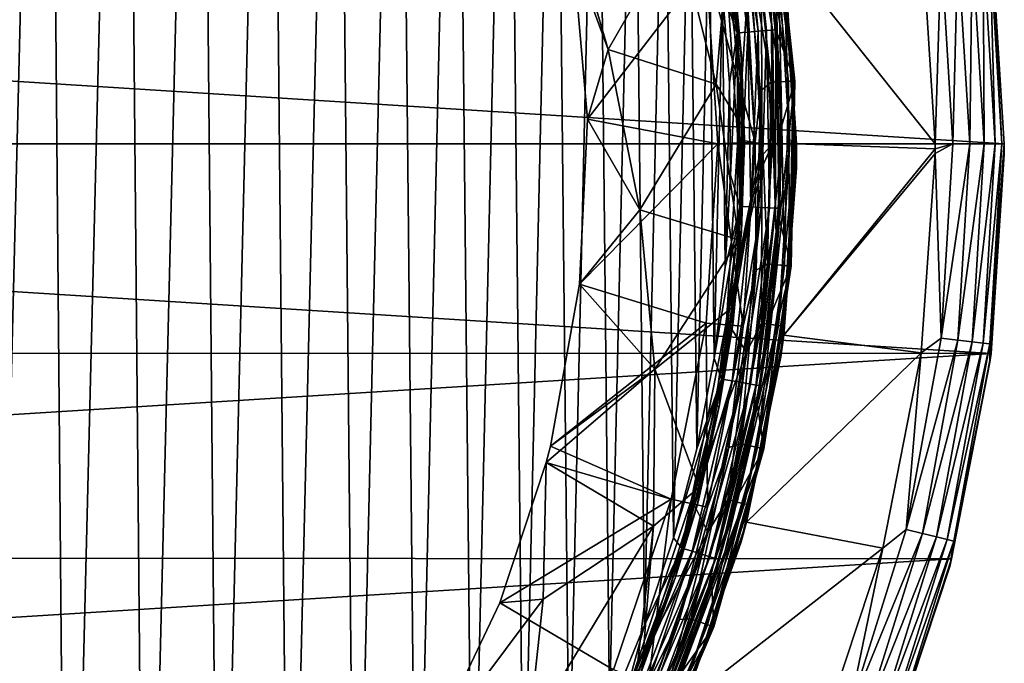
# Model space of a CAD drawing. Header units: metres. Extents: x -24 to 24, y -127 to 36.
# Tile 44 of 59: x 9.78 to 24, y -7.5 to 1.79. Entities that reach past the tile are written whole.
import ezdxf

# ---------------------------------------------------------------- set-up
doc = ezdxf.new("R2010")
doc.units = ezdxf.units.M
doc.layers.add('solid_12421031', color=7, linetype='CONTINUOUS')

msp = doc.modelspace()

# ---------------------------------------------------------------- linework, layer by layer
at = {"layer": 'solid_12421031'}
for points in [[(9.003596, 17.896492, 173.449326), (9.3024, -17.743454, 173.445908), (10.169304, 17.26194, 173.435364)], [(10.169304, 17.26194, 173.435364), (9.3024, -17.743454, 173.445908), (10.466726, -17.08246, 173.431534)], [(10.169304, 17.26194, 173.435364), (10.466726, -17.08246, 173.431534), (11.296749, 16.547087, 173.420242)], [(11.296749, 16.547087, 173.420242), (10.466726, -17.08246, 173.431534), (11.592606, -16.341385, 173.416)], [(11.296749, 16.547087, 173.420242), (11.592606, -16.341385, 173.416), (12.373704, 15.760427, 173.404297)], [(12.373704, 15.760427, 173.404297), (11.592606, -16.341385, 173.416), (12.66116, -15.531116, 173.399796)], [(12.373704, 15.760427, 173.404297), (12.66116, -15.531116, 173.399796), (13.390752, 14.907453, 173.387924)], [(13.390752, 14.907453, 173.387924), (12.66116, -15.531116, 173.399796), (13.673158, -14.648419, 173.383148)], [(13.390752, 14.907453, 173.387924), (13.673158, -14.648419, 173.383148), (14.354421, 13.983051, 173.371216)], [(14.354421, 13.983051, 173.371216), (13.673158, -14.648419, 173.383148), (14.627642, -13.697293, 173.366257)], [(14.354421, 13.983051, 173.371216), (14.627642, -13.697293, 173.366257), (15.253393, 12.999779, 173.354568)], [(15.253393, 12.999779, 173.354568), (14.627642, -13.697293, 173.366257), (15.509785, -12.694097, 173.34964)], [(15.253393, 12.999779, 173.354568), (15.509785, -12.694097, 173.34964), (16.079082, 11.966212, 173.338394)], [(16.079082, 11.966212, 173.338394), (15.509785, -12.694097, 173.34964), (16.318983, -11.637972, 173.333542)], [(16.079082, 11.966212, 173.338394), (16.318983, -11.637972, 173.333542), (16.836708, 10.876326, 173.322815)], [(16.836708, 10.876326, 173.322815), (16.318983, -11.637972, 173.333542), (17.056398, -10.529676, 173.318161)], [(16.836708, 10.876326, 173.322815), (17.056398, -10.529676, 173.318161), (17.519785, 9.740881, 173.308136)], [(17.519785, 9.740881, 173.308136), (17.056398, -10.529676, 173.318161), (17.715979, -9.379993, 173.303818)], [(17.519785, 9.740881, 173.308136), (17.715979, -9.379993, 173.303818), (18.124128, 8.565766, 173.294678)], [(18.124128, 8.565766, 173.294678), (17.715979, -9.379993, 173.303818), (18.299534, -8.184117, 173.29068)], [(18.124128, 8.565766, 173.294678), (18.299534, -8.184117, 173.29068), (18.652857, 7.345684, 173.282516)], [(18.652857, 7.345684, 173.282516), (18.299534, -8.184117, 173.29068), (18.804821, -6.948323, 173.278961)], [(18.652857, 7.345684, 173.282516), (18.804821, -6.948323, 173.278961), (19.099669, 6.095104, 173.271973)], [(19.099669, 6.095104, 173.271973), (18.804821, -6.948323, 173.278961), (19.224676, -5.689516, 173.268967)], [(19.099669, 6.095104, 173.271973), (19.224676, -5.689516, 173.268967), (19.460558, 4.821278, 173.263275)], [(19.460558, 4.821278, 173.263275), (19.224676, -5.689516, 173.268967), (19.559553, -4.40339, 173.260849)], [(19.460558, 4.821278, 173.263275), (19.559553, -4.40339, 173.260849), (19.738125, 3.518084, 173.25647)], [(19.940409, 4.118333, 173.182938), (20.297632, 1.616621, 173.17395), (20.083357, 4.148364, 173.089127)], [(20.083357, 4.148364, 173.089127), (20.443144, 1.628409, 173.080017), (20.202749, 4.173692, 172.962341)], [(20.297632, 1.616621, 173.17395), (20.443144, 1.628409, 173.080017), (20.083357, 4.148364, 173.089127)], [(20.202749, 4.173692, 172.962341), (20.564674, 1.638351, 172.95311), (20.288948, 4.192272, 172.812775)], [(20.443144, 1.628409, 173.080017), (20.564674, 1.638351, 172.95311), (20.202749, 4.173692, 172.962341)], [(20.288948, 4.192272, 172.812775), (20.652418, 1.645645, 172.803467), (20.337893, 4.203199, 172.653625)], [(20.564674, 1.638351, 172.95311), (20.652418, 1.645645, 172.803467), (20.288948, 4.192272, 172.812775)], [(20.337893, 4.203199, 172.653625), (20.702238, 1.649935, 172.644287), (20.572935, 2.938514, 172.510559)], [(20.652418, 1.645645, 172.803467), (20.702238, 1.649935, 172.644287), (20.337893, 4.203199, 172.653625)], [(19.786648, 4.086259, 173.23912), (20.141117, 1.60403, 173.23027), (19.940409, 4.118333, 173.182938)], [(19.929007, 2.201989, 173.25174), (20.141117, 1.60403, 173.23027), (19.786648, 4.086259, 173.23912)], [(20.141117, 1.60403, 173.23027), (20.297632, 1.616621, 173.17395), (19.940409, 4.118333, 173.182938)], [(19.883869, 3.793051, 145.061798), (20.202475, 1.271032, 145.061798), (19.830679, 3.782904, 145.007614)], [(19.970291, 2.681229, 145), (19.830679, 3.782904, 145.007614), (20.148432, 1.267632, 145.007614)], [(20.202475, 1.271032, 145.061798), (20.148432, 1.267632, 145.007614), (19.830679, 3.782904, 145.007614)], [(19.881756, 3.792648, 145.338165), (20.008413, 2.85853, 145.43222), (20.200329, 1.270897, 145.338165)], [(19.881756, 3.792648, 145.338165), (20.200329, 1.270897, 145.338165), (20.076759, 2.643155, 145.23999)], [(19.883869, 3.793051, 145.061798), (20.068789, 2.703008, 145.100006), (20.202475, 1.271032, 145.061798)], [(18.280537, 1.366285, 148.981873), (17.604115, 3.668211, 149.5), (17.772348, 2.736575, 149.5)], [(18.280537, 1.366285, 148.981873), (19.276632, 3.101078, 146.919922), (17.604115, 3.668211, 149.5)], [(20.572935, 2.938514, 172.510559), (20.720118, 1.59957, 172.506973), (20.690989, 3.563442, 148.004364)], [(20.598595, 3.547531, 147.708481), (20.668083, 3.559499, 147.849274), (20.95274, 0.90685, 147.849274)], [(20.668083, 3.559499, 147.849274), (20.690989, 3.563442, 148.004364), (20.975962, 0.907853, 148.004364)], [(20.95274, 0.90685, 147.849274), (20.668083, 3.559499, 147.849274), (20.975962, 0.907853, 148.004364)], [(20.720118, 1.59957, 172.506973), (20.975962, 0.907853, 148.004364), (20.690989, 3.563442, 148.004364)], [(19.738125, 3.518084, 173.25647), (19.559553, -4.40339, 173.260849), (19.809441, -3.094948, 173.2547)], [(19.738125, 3.518084, 173.25647), (19.809441, -3.094948, 173.2547), (19.929007, 2.201989, 173.25174)], [(20.223, 3.330161, 147.5), (20.351347, 3.50495, 147.52475), (20.631641, 0.892952, 147.52475)], [(20.351347, 3.50495, 147.52475), (20.489407, 3.528726, 147.596619), (20.771603, 0.89901, 147.596619)], [(20.631641, 0.892952, 147.52475), (20.351347, 3.50495, 147.52475), (20.771603, 0.89901, 147.596619)], [(20.489407, 3.528726, 147.596619), (20.598595, 3.547531, 147.708481), (20.882294, 0.9038, 147.708481)], [(20.771603, 0.89901, 147.596619), (20.489407, 3.528726, 147.596619), (20.882294, 0.9038, 147.708481)], [(20.882294, 0.9038, 147.708481), (20.598595, 3.547531, 147.708481), (20.95274, 0.90685, 147.849274)], [(20.223, 3.330161, 147.5), (20.399944, 0.026867, 147.5), (20.221746, 2.686935, 147.5)], [(20.48078, 0.760993, 147.5), (20.399944, 0.026867, 147.5), (20.223, 3.330161, 147.5)], [(20.48078, 0.760993, 147.5), (20.223, 3.330161, 147.5), (20.631641, 0.892952, 147.52475)], [(-23.807888, 3.028116, -4), (24, 0, -4), (-24, 0, -4)], [(23.810274, 3.010784, -4), (24, 0, -4), (-23.807888, 3.028116, -4)], [(18.280537, 1.366285, 148.981873), (19.837631, 0.863824, 146.237534), (19.276632, 3.101078, 146.919922)], [(20.008413, 2.85853, 145.43222), (19.276632, 3.101078, 146.919922), (19.837631, 0.863824, 146.237534)], [(23.811497, 3.002102, -1), (23.791456, 2.888806, -0.742193), (23.966196, 0, -0.742193)], [(23.810274, 3.010784, -4), (23.811497, 3.002102, -1), (24, 0, -1)], [(23.810274, 3.010784, -4), (24, 0, -1), (24, 0, -4)], [(24, 0, -1), (23.811497, 3.002102, -1), (23.966196, 0, -0.742193)], [(20.209517, 0.255735, 145.433273), (20.008413, 2.85853, 145.43222), (19.837631, 0.863824, 146.237534)], [(20.200329, 1.270897, 145.338165), (20.008413, 2.85853, 145.43222), (20.209517, 0.255735, 145.433273)], [(20.702238, 1.649935, 172.644287), (20.720118, 1.59957, 172.506973), (20.572935, 2.938514, 172.510559)], [(22.999886, 0.002556), (22.816383, 2.89812), (20.819229, 2.747979)], [(23.089235, 2.803541, -0.034074), (22.816383, 2.89812), (22.999886, 0.002556)], [(23.534622, 2.85762, -0.293264), (23.328884, 2.832639, -0.134106), (23.500227, 0, -0.134106)], [(23.707478, 0, -0.293264), (23.534622, 2.85762, -0.293264), (23.500227, 0, -0.134106)], [(23.692406, 2.876779, -0.50068), (23.534622, 2.85762, -0.293264), (23.707478, 0, -0.293264)], [(23.791456, 2.888806, -0.742193), (23.692406, 2.876779, -0.50068), (23.866417, 0, -0.50068)], [(23.866417, 0, -0.50068), (23.692406, 2.876779, -0.50068), (23.707478, 0, -0.293264)], [(23.966196, 0, -0.742193), (23.791456, 2.888806, -0.742193), (23.866417, 0, -0.50068)], [(17.978651, 0.357301, 149.5), (17.772348, 2.736575, 149.5), (19.694557, 2.58584, 149.5)], [(18.280537, 1.366285, 148.981873), (17.772348, 2.736575, 149.5), (17.978651, 0.357301, 149.5)], [(20.249893, 0.06587, 145.100006), (20.068789, 2.703008, 145.100006), (20.076759, 2.643155, 145.23999)], [(20.202475, 1.271032, 145.061798), (20.068789, 2.703008, 145.100006), (20.249893, 0.06587, 145.100006)], [(20.822248, 2.726533, 144.5), (20.810274, 2.628949, 144.654053), (20.975674, 0, 144.654053)], [(20.819229, 2.747979), (20.822248, 2.726533, 144.5), (21, 0, 144.5)], [(20.819229, 2.747979), (21, 0, 144.5), (21, 0)], [(22.999886, 0.002556), (20.819229, 2.747979), (21, 0)], [(21, 0, 144.5), (20.822248, 2.726533, 144.5), (20.975674, 0, 144.654053)], [(23.25882, 0, -0.034074), (23.089235, 2.803541, -0.034074), (22.999886, 0.002556)], [(23.328884, 2.832639, -0.134106), (23.089235, 2.803541, -0.034074), (23.25882, 0, -0.034074)], [(23.500227, 0, -0.134106), (23.328884, 2.832639, -0.134106), (23.25882, 0, -0.034074)], [(17.978651, 0.357301, 149.5), (19.694557, 2.58584, 149.5), (19.864065, -0.000317, 149.5)], [(20.221746, 2.686935, 147.5), (20.399944, 0.026867, 147.5), (19.694557, 2.58584, 149.5)], [(20.399944, 0.026867, 147.5), (19.864065, -0.000317, 149.5), (19.694557, 2.58584, 149.5)], [(20.323589, 2.681666, 145), (19.970291, 2.681229, 145), (20.14986, 0.063596, 145)], [(20.14986, 0.063596, 145), (19.970291, 2.681229, 145), (20.148432, 1.267632, 145.007614)], [(20.200329, 1.270897, 145.338165), (20.25, 0, 145.23999), (20.076759, 2.643155, 145.23999)], [(20.249893, 0.06587, 145.100006), (20.076759, 2.643155, 145.23999), (20.25, 0, 145.23999)], [(20.5, 0, 145), (20.323589, 2.681666, 145), (20.14986, 0.063596, 145)], [(20.491642, 2.588696, 144.975525), (20.323589, 2.681666, 145), (20.5, 0, 145)], [(20.630053, 2.606182, 144.904419), (20.491642, 2.588696, 144.975525), (20.654509, 0, 144.975525)], [(20.654509, 0, 144.975525), (20.491642, 2.588696, 144.975525), (20.5, 0, 145)], [(20.739853, 2.620053, 144.79364), (20.630053, 2.606182, 144.904419), (20.79402, 0, 144.904419)], [(20.79402, 0, 144.904419), (20.630053, 2.606182, 144.904419), (20.654509, 0, 144.975525)], [(20.810274, 2.628949, 144.654053), (20.739853, 2.620053, 144.79364), (20.904694, 0, 144.79364)], [(20.904694, 0, 144.79364), (20.739853, 2.620053, 144.79364), (20.79402, 0, 144.904419)], [(20.975674, 0, 144.654053), (20.810274, 2.628949, 144.654053), (20.904694, 0, 144.79364)], [(19.929007, 2.201989, 173.25174), (19.809441, -3.094948, 173.2547), (19.97123, -1.77978, 173.250687)], [(19.929007, 2.201989, 173.25174), (20.030769, 0.880623, 173.249191), (20.141117, 1.60403, 173.23027)], [(19.929007, 2.201989, 173.25174), (19.97123, -1.77978, 173.250687), (20.030769, 0.880623, 173.249191)], [(20.030769, 0.880623, 173.249191), (20.044783, -0.452229, 173.24884), (20.141117, 1.60403, 173.23027)], [(20.044783, -0.452229, 173.24884), (20.184792, -0.902987, 173.229172), (20.141117, 1.60403, 173.23027)], [(20.141117, 1.60403, 173.23027), (20.184792, -0.902987, 173.229172), (20.297632, 1.616621, 173.17395)], [(20.184792, -0.902987, 173.229172), (20.341646, -0.910075, 173.172836), (20.297632, 1.616621, 173.17395)], [(20.297632, 1.616621, 173.17395), (20.341646, -0.910075, 173.172836), (20.443144, 1.628409, 173.080017)], [(20.341646, -0.910075, 173.172836), (20.487473, -0.916712, 173.078888), (20.443144, 1.628409, 173.080017)], [(20.443144, 1.628409, 173.080017), (20.487473, -0.916712, 173.078888), (20.564674, 1.638351, 172.95311)], [(20.487473, -0.916712, 173.078888), (20.609266, -0.922309, 172.951965), (20.564674, 1.638351, 172.95311)], [(20.564674, 1.638351, 172.95311), (20.609266, -0.922309, 172.951965), (20.652418, 1.645645, 172.803467)], [(20.609266, -0.922309, 172.951965), (20.697201, -0.926415, 172.802322), (20.652418, 1.645645, 172.803467)], [(20.652418, 1.645645, 172.803467), (20.697201, -0.926415, 172.802322), (20.702238, 1.649935, 172.644287)], [(20.697201, -0.926415, 172.802322), (20.747129, -0.928829, 172.643127), (20.702238, 1.649935, 172.644287)], [(20.702238, 1.649935, 172.644287), (20.747129, -0.928829, 172.643127), (20.720118, 1.59957, 172.506973)], [(20.720118, 1.59957, 172.506973), (20.780235, 0.253407, 172.505539), (20.975962, 0.907853, 148.004364)], [(20.747129, -0.928829, 172.643127), (20.780235, 0.253407, 172.505539), (20.720118, 1.59957, 172.506973)], [(18.280537, 1.366285, 148.981873), (17.978651, 0.357301, 149.5), (18.735743, -0.950351, 148.2995)], [(18.280537, 1.366285, 148.981873), (18.735743, -0.950351, 148.2995), (19.837631, 0.863824, 146.237534)], [(20.202475, 1.271032, 145.061798), (20.202475, -1.271032, 145.061798), (20.148432, 1.267632, 145.007614)], [(20.14986, 0.063596, 145), (20.148432, 1.267632, 145.007614), (20.148432, -1.267632, 145.007614)], [(20.202475, -1.271032, 145.061798), (20.148432, -1.267632, 145.007614), (20.148432, 1.267632, 145.007614)], [(20.200329, 1.270897, 145.338165), (20.209517, 0.255735, 145.433273), (20.200329, -1.270897, 145.338165)], [(20.200329, 1.270897, 145.338165), (20.200329, -1.270897, 145.338165), (20.25, 0, 145.23999)], [(20.202475, 1.271032, 145.061798), (20.249893, 0.06587, 145.100006), (20.202475, -1.271032, 145.061798)], [(18.735743, -0.950351, 148.2995), (20.164537, -1.382949, 145.431427), (19.837631, 0.863824, 146.237534)], [(20.209517, 0.255735, 145.433273), (19.837631, 0.863824, 146.237534), (20.164537, -1.382949, 145.431427)], [(20.030769, 0.880623, 173.249191), (19.97123, -1.77978, 173.250687), (20.044783, -0.452229, 173.24884)], [(20.48078, 0.760993, 147.5), (20.631641, 0.892952, 147.52475), (20.57807, -1.733495, 147.52475)], [(20.57807, -1.733495, 147.52475), (20.631641, 0.892952, 147.52475), (20.717669, -1.745255, 147.596619)], [(20.631641, 0.892952, 147.52475), (20.771603, 0.89901, 147.596619), (20.717669, -1.745255, 147.596619)], [(20.717669, -1.745255, 147.596619), (20.771603, 0.89901, 147.596619), (20.828072, -1.754555, 147.708481)], [(20.752956, -1.09405, 172.506241), (20.921495, -1.762426, 148.004364), (20.975962, 0.907853, 148.004364)], [(20.780235, 0.253407, 172.505539), (20.752956, -1.09405, 172.506241), (20.975962, 0.907853, 148.004364)], [(20.771603, 0.89901, 147.596619), (20.882294, 0.9038, 147.708481), (20.828072, -1.754555, 147.708481)], [(20.828072, -1.754555, 147.708481), (20.882294, 0.9038, 147.708481), (20.898336, -1.760474, 147.849274)], [(20.882294, 0.9038, 147.708481), (20.95274, 0.90685, 147.849274), (20.898336, -1.760474, 147.849274)], [(20.898336, -1.760474, 147.849274), (20.95274, 0.90685, 147.849274), (20.921495, -1.762426, 148.004364)], [(20.95274, 0.90685, 147.849274), (20.975962, 0.907853, 148.004364), (20.921495, -1.762426, 148.004364)], [(20.414328, -1.821796, 147.5), (20.399944, 0.026867, 147.5), (20.48078, 0.760993, 147.5)], [(20.414328, -1.821796, 147.5), (20.48078, 0.760993, 147.5), (20.57807, -1.733495, 147.52475)], [(17.867348, -2.024419, 149.5), (17.978651, 0.357301, 149.5), (19.864065, -0.000317, 149.5)], [(18.735743, -0.950351, 148.2995), (17.978651, 0.357301, 149.5), (17.867348, -2.024419, 149.5)], [(20.200329, -1.270897, 145.338165), (20.209517, 0.255735, 145.433273), (20.164537, -1.382949, 145.431427)], [(20.747129, -0.928829, 172.643127), (20.752956, -1.09405, 172.506241), (20.780235, 0.253407, 172.505539)], [(-24, 0, -4), (24, 0, -4), (23.807888, -3.028116, -4)], [(-24, 0, -4), (23.807888, -3.028116, -4), (-23.810274, -3.010784, -4)], [(20.399944, 0.026867, 147.5), (20.228706, -2.633819, 147.5), (19.864065, -0.000317, 149.5)], [(19.986578, -2.557473, 145), (20.14986, 0.063596, 145), (20.148432, -1.267632, 145.007614)], [(20.5, 0, 145), (20.14986, 0.063596, 145), (19.986578, -2.557473, 145)], [(20.200329, -1.270897, 145.338165), (20.076759, -2.643155, 145.23999), (20.25, 0, 145.23999)], [(20.085949, -2.57239, 145.100006), (20.25, 0, 145.23999), (20.076759, -2.643155, 145.23999)], [(20.085949, -2.57239, 145.100006), (20.249893, 0.06587, 145.100006), (20.25, 0, 145.23999)], [(20.202475, -1.271032, 145.061798), (20.249893, 0.06587, 145.100006), (20.085949, -2.57239, 145.100006)], [(20.414328, -1.821796, 147.5), (20.228706, -2.633819, 147.5), (20.399944, 0.026867, 147.5)], [(22.999886, -0.06918), (22.999886, 0.002556), (21, 0)], [(23.25882, 0, -0.034074), (22.999886, 0.002556), (22.999886, -0.06918)], [(23.25882, 0, -0.034074), (22.999886, -0.06918), (22.999886, -0.13603)], [(23.089235, -2.803541, -0.034074), (23.25882, 0, -0.034074), (22.999886, -0.13603)], [(23.089235, -2.803541, -0.034074), (23.500227, 0, -0.134106), (23.25882, 0, -0.034074)], [(23.328884, -2.832639, -0.134106), (23.500227, 0, -0.134106), (23.089235, -2.803541, -0.034074)], [(23.328884, -2.832639, -0.134106), (23.707478, 0, -0.293264), (23.500227, 0, -0.134106)], [(23.534622, -2.85762, -0.293264), (23.707478, 0, -0.293264), (23.328884, -2.832639, -0.134106)], [(23.534622, -2.85762, -0.293264), (23.866417, 0, -0.50068), (23.707478, 0, -0.293264)], [(23.692406, -2.876779, -0.50068), (23.866417, 0, -0.50068), (23.534622, -2.85762, -0.293264)], [(23.692406, -2.876779, -0.50068), (23.966196, 0, -0.742193), (23.866417, 0, -0.50068)], [(23.791456, -2.888806, -0.742193), (23.966196, 0, -0.742193), (23.692406, -2.876779, -0.50068)], [(23.791456, -2.888806, -0.742193), (24, 0, -1), (23.966196, 0, -0.742193)], [(17.867348, -2.024419, 149.5), (19.864065, -0.000317, 149.5), (19.694229, -2.588801, 149.5)], [(20.228706, -2.633819, 147.5), (19.694229, -2.588801, 149.5), (19.864065, -0.000317, 149.5)], [(20.499283, -0.171514, 145), (20.5, 0, 145), (19.986578, -2.557473, 145)], [(20.491642, -2.588696, 144.975525), (20.654509, 0, 144.975525), (20.497129, -0.343016, 145)], [(20.491642, -2.588696, 144.975525), (20.79402, 0, 144.904419), (20.654509, 0, 144.975525)], [(20.630053, -2.606182, 144.904419), (20.79402, 0, 144.904419), (20.491642, -2.588696, 144.975525)], [(20.654509, 0, 144.975525), (20.499283, -0.171514, 145), (20.497129, -0.343016, 145)], [(20.654509, 0, 144.975525), (20.5, 0, 145), (20.499283, -0.171514, 145)], [(20.630053, -2.606182, 144.904419), (20.904694, 0, 144.79364), (20.79402, 0, 144.904419)], [(20.739853, -2.620053, 144.79364), (20.904694, 0, 144.79364), (20.630053, -2.606182, 144.904419)], [(20.739853, -2.620053, 144.79364), (20.975674, 0, 144.654053), (20.904694, 0, 144.79364)], [(20.810274, -2.628949, 144.654053), (20.975674, 0, 144.654053), (20.739853, -2.620053, 144.79364)], [(20.810274, -2.628949, 144.654053), (21, 0, 144.5), (20.975674, 0, 144.654053)], [(20.999266, -0.175697, 144.5), (21, 0, 144.5), (20.810274, -2.628949, 144.654053)], [(20.817139, -2.762893), (21, 0), (20.997061, -0.351382, 144.5)], [(22.999886, -0.06918), (21, 0), (20.817139, -2.762893)], [(22.999886, -0.13603), (22.999886, -0.06918), (20.817139, -2.762893)], [(22.801003, -3.017639), (22.999886, -0.13603), (20.817139, -2.762893)], [(21, 0), (20.999266, -0.175697, 144.5), (20.997061, -0.351382, 144.5)], [(21, 0), (21, 0, 144.5), (20.999266, -0.175697, 144.5)], [(23.089235, -2.803541, -0.034074), (22.999886, -0.13603), (22.801003, -3.017639)], [(23.999886, -0.074276, -1), (24, 0, -1), (23.791456, -2.888806, -0.742193)], [(23.99954, -0.148552, -1), (23.999886, -0.074276, -1), (23.791456, -2.888806, -0.742193)], [(23.807888, -3.028116, -4), (24, 0, -4), (23.99954, -0.148552, -1)], [(24, 0, -4), (23.999886, -0.074276, -1), (23.99954, -0.148552, -1)], [(24, 0, -4), (24, 0, -1), (23.999886, -0.074276, -1)], [(20.497129, -0.343016, 145), (20.499283, -0.171514, 145), (19.986578, -2.557473, 145)], [(20.997061, -0.351382, 144.5), (20.999266, -0.175697, 144.5), (20.810274, -2.628949, 144.654053)], [(23.792459, -3.14943, -1), (23.99954, -0.148552, -1), (23.791456, -2.888806, -0.742193)], [(23.807888, -3.028116, -4), (23.99954, -0.148552, -1), (23.792459, -3.14943, -1)], [(20.278046, -3.007313, 145), (20.497129, -0.343016, 145), (19.986578, -2.557473, 145)], [(20.491642, -2.588696, 144.975525), (20.497129, -0.343016, 145), (20.278046, -3.007313, 145)], [(20.773712, -3.074559, 144.5), (20.997061, -0.351382, 144.5), (20.810274, -2.628949, 144.654053)], [(20.817139, -2.762893), (20.997061, -0.351382, 144.5), (20.773712, -3.074559, 144.5)], [(20.044783, -0.452229, 173.24884), (19.97123, -1.77978, 173.250687), (20.184792, -0.902987, 173.229172)], [(18.735743, -0.950351, 148.2995), (17.867348, -2.024419, 149.5), (18.955013, -3.255019, 147.474838)], [(18.735743, -0.950351, 148.2995), (18.955013, -3.255019, 147.474838), (20.164537, -1.382949, 145.431427)], [(19.809441, -3.094948, 173.2547), (19.916985, -3.396049, 173.235886), (20.184792, -0.902987, 173.229172)], [(19.97123, -1.77978, 173.250687), (19.809441, -3.094948, 173.2547), (20.184792, -0.902987, 173.229172)], [(20.184792, -0.902987, 173.229172), (19.916985, -3.396049, 173.235886), (20.341646, -0.910075, 173.172836)], [(19.916985, -3.396049, 173.235886), (20.071758, -3.422706, 173.179657), (20.341646, -0.910075, 173.172836)], [(20.341646, -0.910075, 173.172836), (20.071758, -3.422706, 173.179657), (20.487473, -0.916712, 173.078888)], [(20.071758, -3.422706, 173.179657), (20.215649, -3.447665, 173.0858), (20.487473, -0.916712, 173.078888)], [(20.487473, -0.916712, 173.078888), (20.215649, -3.447665, 173.0858), (20.609266, -0.922309, 172.951965)], [(20.215649, -3.447665, 173.0858), (20.335827, -3.468714, 172.958969), (20.609266, -0.922309, 172.951965)], [(20.609266, -0.922309, 172.951965), (20.335827, -3.468714, 172.958969), (20.697201, -0.926415, 172.802322)], [(20.335827, -3.468714, 172.958969), (20.422594, -3.484157, 172.809372), (20.697201, -0.926415, 172.802322)], [(20.697201, -0.926415, 172.802322), (20.422594, -3.484157, 172.809372), (20.747129, -0.928829, 172.643127)], [(20.422594, -3.484157, 172.809372), (20.471859, -3.493238, 172.650208), (20.747129, -0.928829, 172.643127)], [(20.747129, -0.928829, 172.643127), (20.471859, -3.493238, 172.650208), (20.752956, -1.09405, 172.506241)], [(20.471859, -3.493238, 172.650208), (20.638334, -2.437264, 172.508972), (20.752956, -1.09405, 172.506241)], [(20.752956, -1.09405, 172.506241), (20.638334, -2.437264, 172.508972), (20.921495, -1.762426, 148.004364)], [(19.986578, -2.557473, 145), (20.148432, -1.267632, 145.007614), (19.830679, -3.782904, 145.007614)], [(19.883869, -3.793051, 145.061798), (19.830679, -3.782904, 145.007614), (20.148432, -1.267632, 145.007614)], [(20.200329, -1.270897, 145.338165), (20.073893, -2.35886, 145.431168), (19.881756, -3.792648, 145.338165)], [(20.200329, -1.270897, 145.338165), (19.881756, -3.792648, 145.338165), (20.076759, -2.643155, 145.23999)], [(20.202475, -1.271032, 145.061798), (19.883869, -3.793051, 145.061798), (20.148432, -1.267632, 145.007614)], [(20.202475, -1.271032, 145.061798), (20.085949, -2.57239, 145.100006), (19.883869, -3.793051, 145.061798)], [(20.200329, -1.270897, 145.338165), (20.164537, -1.382949, 145.431427), (20.073893, -2.35886, 145.431168)], [(18.955013, -3.255019, 147.474838), (20.073893, -2.35886, 145.431168), (20.164537, -1.382949, 145.431427)], [(20.021284, -4.382263, 147.5), (20.228706, -2.633819, 147.5), (20.414328, -1.821796, 147.5)], [(20.021284, -4.382263, 147.5), (20.414328, -1.821796, 147.5), (20.1915, -4.331891, 147.52475)], [(20.1915, -4.331891, 147.52475), (20.57807, -1.733495, 147.52475), (20.328476, -4.361278, 147.596619)], [(20.414328, -1.821796, 147.5), (20.57807, -1.733495, 147.52475), (20.1915, -4.331891, 147.52475)], [(20.57807, -1.733495, 147.52475), (20.717669, -1.745255, 147.596619), (20.328476, -4.361278, 147.596619)], [(20.328476, -4.361278, 147.596619), (20.717669, -1.745255, 147.596619), (20.436806, -4.384519, 147.708481)], [(20.436741, -3.770809, 172.513733), (20.528475, -4.404186, 148.004364), (20.921495, -1.762426, 148.004364)], [(20.638334, -2.437264, 172.508972), (20.436741, -3.770809, 172.513733), (20.921495, -1.762426, 148.004364)], [(20.717669, -1.745255, 147.596619), (20.828072, -1.754555, 147.708481), (20.436806, -4.384519, 147.708481)], [(20.436806, -4.384519, 147.708481), (20.828072, -1.754555, 147.708481), (20.505751, -4.39931, 147.849274)], [(20.828072, -1.754555, 147.708481), (20.898336, -1.760474, 147.849274), (20.505751, -4.39931, 147.849274)], [(20.505751, -4.39931, 147.849274), (20.898336, -1.760474, 147.849274), (20.528475, -4.404186, 148.004364)], [(20.898336, -1.760474, 147.849274), (20.921495, -1.762426, 148.004364), (20.528475, -4.404186, 148.004364)], [(17.444475, -4.362749, 149.5), (17.867348, -2.024419, 149.5), (19.694229, -2.588801, 149.5)], [(18.955013, -3.255019, 147.474838), (17.867348, -2.024419, 149.5), (17.444475, -4.362749, 149.5)], [(18.955013, -3.255019, 147.474838), (19.594784, -4.955783, 145.431763), (20.073893, -2.35886, 145.431168)], [(19.881756, -3.792648, 145.338165), (20.073893, -2.35886, 145.431168), (19.594784, -4.955783, 145.431763)], [(19.484434, -5.133447, 145), (19.986578, -2.557473, 145), (19.830679, -3.782904, 145.007614)], [(20.278046, -3.007313, 145), (19.986578, -2.557473, 145), (19.484434, -5.133447, 145)], [(20.471859, -3.493238, 172.650208), (20.436741, -3.770809, 172.513733), (20.638334, -2.437264, 172.508972)], [(17.444475, -4.362749, 149.5), (19.694229, -2.588801, 149.5), (19.189146, -5.131536, 149.5)], [(19.713428, -5.245096, 147.5), (19.189146, -5.131536, 149.5), (19.694229, -2.588801, 149.5)], [(19.881756, -3.792648, 145.338165), (19.559998, -5.241086, 145.23999), (20.076759, -2.643155, 145.23999)], [(19.579746, -5.166818, 145.100006), (20.076759, -2.643155, 145.23999), (19.559998, -5.241086, 145.23999)], [(19.579746, -5.166818, 145.100006), (20.085949, -2.57239, 145.100006), (20.076759, -2.643155, 145.23999)], [(19.883869, -3.793051, 145.061798), (20.085949, -2.57239, 145.100006), (19.579746, -5.166818, 145.100006)], [(20.228706, -2.633819, 147.5), (19.713428, -5.245096, 147.5), (19.694229, -2.588801, 149.5)], [(20.021284, -4.382263, 147.5), (19.713428, -5.245096, 147.5), (20.228706, -2.633819, 147.5)], [(20.00561, -5.136568, 144.975525), (20.491642, -2.588696, 144.975525), (20.278046, -3.007313, 145)], [(20.630053, -2.606182, 144.904419), (20.491642, -2.588696, 144.975525), (20.00561, -5.136568, 144.975525)], [(20.140738, -5.171262, 144.904419), (20.630053, -2.606182, 144.904419), (20.00561, -5.136568, 144.975525)], [(20.739853, -2.620053, 144.79364), (20.630053, -2.606182, 144.904419), (20.140738, -5.171262, 144.904419)], [(20.247934, -5.198786, 144.79364), (20.739853, -2.620053, 144.79364), (20.140738, -5.171262, 144.904419)], [(20.810274, -2.628949, 144.654053), (20.739853, -2.620053, 144.79364), (20.247934, -5.198786, 144.79364)], [(20.316685, -5.216438, 144.654053), (20.810274, -2.628949, 144.654053), (20.247934, -5.198786, 144.79364)], [(20.773712, -3.074559, 144.5), (20.810274, -2.628949, 144.654053), (20.316685, -5.216438, 144.654053)], [(20.276369, -5.462081), (20.817139, -2.762893), (20.773712, -3.074559, 144.5)], [(22.801003, -3.017639), (20.817139, -2.762893), (20.276369, -5.462081)], [(22.58296, -5.5662, -0.034074), (23.089235, -2.803541, -0.034074), (22.801003, -3.017639)], [(23.328884, -2.832639, -0.134106), (23.089235, -2.803541, -0.034074), (22.58296, -5.5662, -0.034074)], [(22.817352, -5.623972, -0.134106), (23.328884, -2.832639, -0.134106), (22.58296, -5.5662, -0.034074)], [(23.534622, -2.85762, -0.293264), (23.328884, -2.832639, -0.134106), (22.817352, -5.623972, -0.134106)], [(23.018581, -5.673571, -0.293264), (23.534622, -2.85762, -0.293264), (22.817352, -5.623972, -0.134106)], [(23.692406, -2.876779, -0.50068), (23.534622, -2.85762, -0.293264), (23.018581, -5.673571, -0.293264)], [(23.172903, -5.711607, -0.50068), (23.692406, -2.876779, -0.50068), (23.018581, -5.673571, -0.293264)], [(23.791456, -2.888806, -0.742193), (23.692406, -2.876779, -0.50068), (23.172903, -5.711607, -0.50068)], [(23.269783, -5.735486, -0.742193), (23.791456, -2.888806, -0.742193), (23.172903, -5.711607, -0.50068)], [(23.792459, -3.14943, -1), (23.791456, -2.888806, -0.742193), (23.269783, -5.735486, -0.742193)], [(-23.810274, -3.010784, -4), (23.807888, -3.028116, -4), (-23.246927, -5.961985, -4)], [(-23.246927, -5.961985, -4), (23.807888, -3.028116, -4), (23.239023, -5.992698, -4)], [(19.717428, -5.607358, 145), (20.278046, -3.007313, 145), (19.484434, -5.133447, 145)], [(19.809441, -3.094948, 173.2547), (19.559553, -4.40339, 173.260849), (19.916985, -3.396049, 173.235886)], [(20.00561, -5.136568, 144.975525), (20.278046, -3.007313, 145), (19.717428, -5.607358, 145)], [(20.19869, -5.745687, 144.5), (20.773712, -3.074559, 144.5), (20.316685, -5.216438, 144.654053)], [(20.276369, -5.462081), (20.773712, -3.074559, 144.5), (20.19869, -5.745687, 144.5)], [(22.246077, -5.838084), (22.801003, -3.017639), (20.276369, -5.462081)], [(22.58296, -5.5662, -0.034074), (22.801003, -3.017639), (22.246077, -5.838084)], [(23.239023, -5.992698, -4), (23.807888, -3.028116, -4), (23.792459, -3.14943, -1)], [(18.955013, -3.255019, 147.474838), (17.444475, -4.362749, 149.5), (17.383343, -4.59992, 149.5)], [(18.955013, -3.255019, 147.474838), (17.383343, -4.59992, 149.5), (18.935587, -5.518698, 146.51828)], [(18.955013, -3.255019, 147.474838), (18.935587, -5.518698, 146.51828), (19.594784, -4.955783, 145.431763)], [(23.211632, -6.100835, -1), (23.792459, -3.14943, -1), (23.269783, -5.735486, -0.742193)], [(23.239023, -5.992698, -4), (23.792459, -3.14943, -1), (23.211632, -6.100835, -1)], [(19.224676, -5.689516, 173.268967), (19.341852, -5.836634, 173.25), (19.916985, -3.396049, 173.235886)], [(19.559553, -4.40339, 173.260849), (19.224676, -5.689516, 173.268967), (19.916985, -3.396049, 173.235886)], [(19.916985, -3.396049, 173.235886), (19.341852, -5.836634, 173.25), (20.071758, -3.422706, 173.179657)], [(19.341852, -5.836634, 173.25), (19.492155, -5.882447, 173.193985), (20.071758, -3.422706, 173.179657)], [(20.071758, -3.422706, 173.179657), (19.492155, -5.882447, 173.193985), (20.215649, -3.447665, 173.0858)], [(19.492155, -5.882447, 173.193985), (19.631891, -5.92534, 173.100342), (20.215649, -3.447665, 173.0858)], [(20.215649, -3.447665, 173.0858), (19.631891, -5.92534, 173.100342), (20.335827, -3.468714, 172.958969)], [(19.631891, -5.92534, 173.100342), (19.748598, -5.961516, 172.973679), (20.335827, -3.468714, 172.958969)], [(20.335827, -3.468714, 172.958969), (19.748598, -5.961516, 172.973679), (20.422594, -3.484157, 172.809372)], [(19.748598, -5.961516, 172.973679), (19.832859, -5.988055, 172.824203), (20.422594, -3.484157, 172.809372)], [(20.422594, -3.484157, 172.809372), (19.832859, -5.988055, 172.824203), (20.471859, -3.493238, 172.650208)], [(19.832859, -5.988055, 172.824203), (19.880703, -6.003662, 172.665115), (20.471859, -3.493238, 172.650208)], [(20.471859, -3.493238, 172.650208), (19.880703, -6.003662, 172.665115), (20.436741, -3.770809, 172.513733)], [(19.881756, -3.792648, 145.338165), (19.594784, -4.955783, 145.431763), (19.249638, -6.254587, 145.338165)], [(19.881756, -3.792648, 145.338165), (19.249638, -6.254587, 145.338165), (19.559998, -5.241086, 145.23999)], [(19.484434, -5.133447, 145), (19.830679, -3.782904, 145.007614), (19.251684, -6.255251, 145.061798)], [(19.883869, -3.793051, 145.061798), (19.251684, -6.255251, 145.061798), (19.830679, -3.782904, 145.007614)], [(19.883869, -3.793051, 145.061798), (19.579746, -5.166818, 145.100006), (19.251684, -6.255251, 145.061798)], [(19.880703, -6.003662, 172.665115), (20.148914, -5.089021, 172.520599), (20.436741, -3.770809, 172.513733)], [(20.436741, -3.770809, 172.513733), (20.148914, -5.089021, 172.520599), (20.528475, -4.404186, 148.004364)], [(17.383343, -4.59992, 149.5), (17.444475, -4.362749, 149.5), (19.189146, -5.131536, 149.5)], [(19.310555, -6.866258, 147.5), (19.713428, -5.245096, 147.5), (20.021284, -4.382263, 147.5)], [(19.310555, -6.866258, 147.5), (20.021284, -4.382263, 147.5), (19.478188, -6.860187, 147.52475)], [(19.478188, -6.860187, 147.52475), (20.1915, -4.331891, 147.52475), (19.610325, -6.906725, 147.596619)], [(20.021284, -4.382263, 147.5), (20.1915, -4.331891, 147.52475), (19.478188, -6.860187, 147.52475)], [(20.1915, -4.331891, 147.52475), (20.328476, -4.361278, 147.596619), (19.610325, -6.906725, 147.596619)], [(19.610325, -6.906725, 147.596619), (20.328476, -4.361278, 147.596619), (19.714828, -6.943531, 147.708481)], [(20.328476, -4.361278, 147.596619), (20.436806, -4.384519, 147.708481), (19.714828, -6.943531, 147.708481)], [(19.714828, -6.943531, 147.708481), (20.436806, -4.384519, 147.708481), (19.781336, -6.966955, 147.849274)], [(19.776058, -6.386022, 172.529251), (19.803259, -6.974677, 148.004364), (20.528475, -4.404186, 148.004364)], [(20.148914, -5.089021, 172.520599), (19.776058, -6.386022, 172.529251), (20.528475, -4.404186, 148.004364)], [(20.436806, -4.384519, 147.708481), (20.505751, -4.39931, 147.849274), (19.781336, -6.966955, 147.849274)], [(19.781336, -6.966955, 147.849274), (20.505751, -4.39931, 147.849274), (19.803259, -6.974677, 148.004364)], [(20.505751, -4.39931, 147.849274), (20.528475, -4.404186, 148.004364), (19.803259, -6.974677, 148.004364)], [(16.716171, -6.62786, 149.5), (17.383343, -4.59992, 149.5), (19.189146, -5.131536, 149.5)], [(17.339355, -6.576792, 148.649139), (17.383343, -4.59992, 149.5), (16.716171, -6.62786, 149.5)], [(17.339355, -6.576792, 148.649139), (18.935587, -5.518698, 146.51828), (17.383343, -4.59992, 149.5)], [(18.935587, -5.518698, 146.51828), (18.773216, -7.485695, 145.434494), (19.594784, -4.955783, 145.431763)], [(19.249638, -6.254587, 145.338165), (19.594784, -4.955783, 145.431763), (18.773216, -7.485695, 145.434494)], [(19.880703, -6.003662, 172.665115), (19.776058, -6.386022, 172.529251), (20.148914, -5.089021, 172.520599)], [(16.716171, -6.62786, 149.5), (19.189146, -5.131536, 149.5), (18.354239, -7.596259, 149.5)], [(18.861065, -7.772973, 147.5), (18.354239, -7.596259, 149.5), (19.189146, -5.131536, 149.5)], [(18.648787, -7.631768, 145), (19.484434, -5.133447, 145), (19.251684, -6.255251, 145.061798)], [(19.717428, -5.607358, 145), (19.484434, -5.133447, 145), (18.648787, -7.631768, 145)], [(19.249638, -6.254587, 145.338165), (18.708561, -7.74934, 145.23999), (19.559998, -5.241086, 145.23999)], [(18.739916, -7.673205, 145.100006), (19.559998, -5.241086, 145.23999), (18.708561, -7.74934, 145.23999)], [(18.739916, -7.673205, 145.100006), (19.579746, -5.166818, 145.100006), (19.559998, -5.241086, 145.23999)], [(19.251684, -6.255251, 145.061798), (19.579746, -5.166818, 145.100006), (18.739916, -7.673205, 145.100006)], [(19.713428, -5.245096, 147.5), (18.861065, -7.772973, 147.5), (19.189146, -5.131536, 149.5)], [(19.310555, -6.866258, 147.5), (18.861065, -7.772973, 147.5), (19.713428, -5.245096, 147.5)], [(19.204077, -7.603432, 144.975525), (20.00561, -5.136568, 144.975525), (19.717428, -5.607358, 145)], [(20.140738, -5.171262, 144.904419), (20.00561, -5.136568, 144.975525), (19.204077, -7.603432, 144.975525)], [(19.33379, -7.654789, 144.904419), (20.140738, -5.171262, 144.904419), (19.204077, -7.603432, 144.975525)], [(20.247934, -5.198786, 144.79364), (20.140738, -5.171262, 144.904419), (19.33379, -7.654789, 144.904419)], [(19.436691, -7.695531, 144.79364), (20.247934, -5.198786, 144.79364), (19.33379, -7.654789, 144.904419)], [(20.316685, -5.216438, 144.654053), (20.247934, -5.198786, 144.79364), (19.436691, -7.695531, 144.79364)], [(19.502687, -7.721661, 144.654053), (20.316685, -5.216438, 144.654053), (19.436691, -7.695531, 144.79364)], [(20.19869, -5.745687, 144.5), (20.316685, -5.216438, 144.654053), (19.502687, -7.721661, 144.654053)], [(17.131697, -8.490422, 147.678375), (18.680775, -7.713552, 145.434433), (18.935587, -5.518698, 146.51828)], [(17.339355, -6.576792, 148.649139), (17.131697, -8.490422, 147.678375), (18.935587, -5.518698, 146.51828)], [(18.935587, -5.518698, 146.51828), (18.680775, -7.713552, 145.434433), (18.773216, -7.485695, 145.434494)], [(19.38382, -8.078806), (20.276369, -5.462081), (20.19869, -5.745687, 144.5)], [(22.246077, -5.838084), (20.276369, -5.462081), (19.38382, -8.078806)], [(18.820761, -8.1258, 145), (19.717428, -5.607358, 145), (18.648787, -7.631768, 145)], [(19.204077, -7.603432, 144.975525), (19.717428, -5.607358, 145), (18.820761, -8.1258, 145)], [(21.747374, -8.247691, -0.034074), (22.58296, -5.5662, -0.034074), (22.246077, -5.838084)], [(22.817352, -5.623972, -0.134106), (22.58296, -5.5662, -0.034074), (21.747374, -8.247691, -0.034074)], [(21.973093, -8.333295, -0.134106), (22.817352, -5.623972, -0.134106), (21.747374, -8.247691, -0.034074)], [(23.018581, -5.673571, -0.293264), (22.817352, -5.623972, -0.134106), (21.973093, -8.333295, -0.134106)], [(22.166876, -8.406787, -0.293264), (23.018581, -5.673571, -0.293264), (21.973093, -8.333295, -0.134106)], [(23.172903, -5.711607, -0.50068), (23.018581, -5.673571, -0.293264), (22.166876, -8.406787, -0.293264)], [(19.224676, -5.689516, 173.268967), (18.804821, -6.948323, 173.278961), (19.341852, -5.836634, 173.25)], [(19.281731, -8.319549, 144.5), (20.19869, -5.745687, 144.5), (19.502687, -7.721661, 144.654053)], [(19.38382, -8.078806), (20.19869, -5.745687, 144.5), (19.281731, -8.319549, 144.5)], [(22.315489, -8.463148, -0.50068), (23.172903, -5.711607, -0.50068), (22.166876, -8.406787, -0.293264)], [(23.269783, -5.735486, -0.742193), (23.172903, -5.711607, -0.50068), (22.315489, -8.463148, -0.50068)], [(22.408783, -8.49853, -0.742193), (23.269783, -5.735486, -0.742193), (22.315489, -8.463148, -0.50068)], [(23.211632, -6.100835, -1), (23.269783, -5.735486, -0.742193), (22.408783, -8.49853, -0.742193)], [(-23.246927, -5.961985, -4), (23.239023, -5.992698, -4), (-22.316122, -8.831187, -4)], [(19.341852, -5.836634, 173.25), (18.468321, -8.187053, 173.270645), (19.492155, -5.882447, 173.193985)], [(18.804821, -6.948323, 173.278961), (18.468321, -8.187053, 173.270645), (19.341852, -5.836634, 173.25)], [(18.468321, -8.187053, 173.270645), (18.611835, -8.251311, 173.214951), (19.492155, -5.882447, 173.193985)], [(19.492155, -5.882447, 173.193985), (18.611835, -8.251311, 173.214951), (19.631891, -5.92534, 173.100342)], [(18.611835, -8.251311, 173.214951), (18.74526, -8.311474, 173.121597), (19.631891, -5.92534, 173.100342)], [(19.631891, -5.92534, 173.100342), (18.74526, -8.311474, 173.121597), (19.748598, -5.961516, 172.973679)], [(18.74526, -8.311474, 173.121597), (18.856695, -8.362215, 172.995193), (19.748598, -5.961516, 172.973679)], [(19.748598, -5.961516, 172.973679), (18.856695, -8.362215, 172.995193), (19.832859, -5.988055, 172.824203)], [(21.340998, -8.576767), (22.246077, -5.838084), (19.38382, -8.078806)], [(21.747374, -8.247691, -0.034074), (22.246077, -5.838084), (21.340998, -8.576767)], [(-22.316122, -8.831187, -4), (23.239023, -5.992698, -4), (22.300406, -8.87088, -4)], [(18.856695, -8.362215, 172.995193), (18.937151, -8.39944, 172.845901), (19.832859, -5.988055, 172.824203)], [(19.832859, -5.988055, 172.824203), (18.937151, -8.39944, 172.845901), (19.880703, -6.003662, 172.665115)], [(18.937151, -8.39944, 172.845901), (18.982834, -8.42133, 172.68692), (19.880703, -6.003662, 172.665115)], [(19.880703, -6.003662, 172.665115), (18.982834, -8.42133, 172.68692), (19.776058, -6.386022, 172.529251)], [(22.266182, -8.956404, -1), (23.211632, -6.100835, -1), (22.408783, -8.49853, -0.742193)], [(22.300406, -8.87088, -4), (23.211632, -6.100835, -1), (22.266182, -8.956404, -1)], [(22.300406, -8.87088, -4), (23.239023, -5.992698, -4), (23.211632, -6.100835, -1)], [(18.648787, -7.631768, 145), (19.251684, -6.255251, 145.061798), (18.266891, -8.595747, 145.007614)], [(18.315887, -8.618802, 145.061798), (18.266891, -8.595747, 145.007614), (19.251684, -6.255251, 145.061798)], [(19.249638, -6.254587, 145.338165), (18.680775, -7.713552, 145.434433), (18.313942, -8.617887, 145.338165)], [(19.249638, -6.254587, 145.338165), (18.313942, -8.617887, 145.338165), (18.708561, -7.74934, 145.23999)], [(19.251684, -6.255251, 145.061798), (18.739916, -7.673205, 145.100006), (18.315887, -8.618802, 145.061798)], [(19.249638, -6.254587, 145.338165), (18.773216, -7.485695, 145.434494), (18.680775, -7.713552, 145.434433)], [(18.982834, -8.42133, 172.68692), (19.319662, -7.656418, 172.53952), (19.776058, -6.386022, 172.529251)], [(19.776058, -6.386022, 172.529251), (19.319662, -7.656418, 172.53952), (19.803259, -6.974677, 148.004364)], [(17.339355, -6.576792, 148.649139), (16.716171, -6.62786, 149.5), (15.694997, -8.77546, 149.5)], [(17.339355, -6.576792, 148.649139), (15.694997, -8.77546, 149.5), (17.131697, -8.490422, 147.678375)], [(15.694997, -8.77546, 149.5), (16.716171, -6.62786, 149.5), (18.354239, -7.596259, 149.5)], [(18.291641, -9.245726, 147.5), (18.861065, -7.772973, 147.5), (19.310555, -6.866258, 147.5)], [(18.291641, -9.245726, 147.5), (19.310555, -6.866258, 147.5), (18.449675, -9.27747, 147.52475)], [(18.804821, -6.948323, 173.278961), (18.299534, -8.184117, 173.29068), (18.468321, -8.187053, 173.270645)], [(18.449675, -9.27747, 147.52475), (19.478188, -6.860187, 147.52475), (18.574835, -9.340406, 147.596619)], [(19.310555, -6.866258, 147.5), (19.478188, -6.860187, 147.52475), (18.449675, -9.27747, 147.52475)], [(19.478188, -6.860187, 147.52475), (19.610325, -6.906725, 147.596619), (18.574835, -9.340406, 147.596619)], [(18.574835, -9.340406, 147.596619), (19.610325, -6.906725, 147.596619), (18.67382, -9.390182, 147.708481)], [(19.610325, -6.906725, 147.596619), (19.714828, -6.943531, 147.708481), (18.67382, -9.390182, 147.708481)], [(18.67382, -9.390182, 147.708481), (19.714828, -6.943531, 147.708481), (18.736816, -9.42186, 147.849274)], [(19.714828, -6.943531, 147.708481), (19.781336, -6.966955, 147.849274), (18.736816, -9.42186, 147.849274)], [(18.736816, -9.42186, 147.849274), (19.781336, -6.966955, 147.849274), (18.757582, -9.432302, 148.004364)], [(19.781336, -6.966955, 147.849274), (19.803259, -6.974677, 148.004364), (18.757582, -9.432302, 148.004364)], [(18.781466, -8.895069, 172.551559), (18.757582, -9.432302, 148.004364), (19.803259, -6.974677, 148.004364)], [(19.319662, -7.656418, 172.53952), (18.781466, -8.895069, 172.551559), (19.803259, -6.974677, 148.004364)]]:
    msp.add_3dface(points, dxfattribs=at)

doc.saveas('drawing.dxf')
